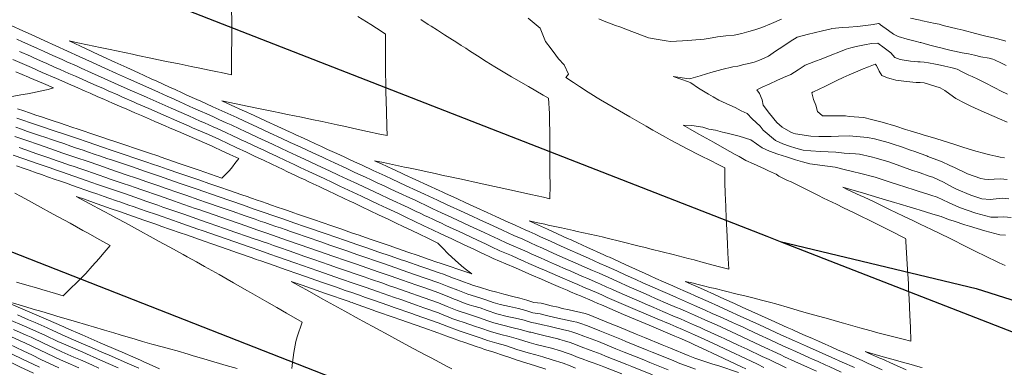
# Model space of a CAD drawing. Header units: inches. Extents: x 11351264 to 11356330, y 6702313 to 6706468.
# Tile 147 of 160: x 11354518 to 11355045, y 6705993 to 6706179. Entities that reach past the tile are written whole.
import ezdxf

# ---------------------------------------------------------------- set-up
doc = ezdxf.new("R2010")
doc.units = ezdxf.units.IN
doc.header["$MEASUREMENT"] = 0
doc.layers.add('Shumate_Contours_clip1', color=7, linetype='Continuous', lineweight=0)
doc.layers.add('Shumate_Streets_clip1', color=7, linetype='Continuous')

msp = doc.modelspace()

# ---------------------------------------------------------------- linework, layer by layer
at = {"layer": 'Shumate_Contours_clip1'}
for points, elevation in [([(11354631.55, 6706186.88), (11354631.57, 6706175.53), (11354631.57, 6706165.92), (11354631.55, 6706162.92), (11354631.5, 6706155.55), (11354631.39, 6706149.42), (11354625.99, 6706150.53), (11354623.96, 6706150.95), (11354619.53, 6706151.87), (11354614.58, 6706152.89), (11354609.92, 6706153.85), (11354603.51, 6706155.18), (11354596.74, 6706156.58), (11354592.44, 6706157.47), (11354588.36, 6706158.32), (11354581.37, 6706159.77), (11354578.56, 6706160.36), (11354575.15, 6706161.07), (11354569.89, 6706162.17), (11354566.54, 6706162.87), (11354561.22, 6706163.99), (11354554.36, 6706165.42), (11354549.26, 6706166.5), (11354544.53, 6706167.49), (11354550.63, 6706164.67), (11354556.42, 6706161.98), (11354557.39, 6706161.55), (11354562.85, 6706159.03), (11354569.11, 6706156.14), (11354575.38, 6706153.26), (11354577.42, 6706152.34), (11354581.66, 6706150.38), (11354584.7, 6706149.02), (11354588.53, 6706147.26), (11354591.47, 6706145.93), (11354594.9, 6706144.35), (11354598.24, 6706142.84), (11354601.27, 6706141.45), (11354605.01, 6706139.75), (11354607.64, 6706138.55), (11354612.82, 6706136.25), (11354614.98, 6706135.26), (11354621.44, 6706132.32), (11354627.89, 6706129.38), (11354634.35, 6706126.44), (11354638.35, 6706124.57), (11354645.09, 6706121.47), (11354649.15, 6706119.6), (11354651.83, 6706118.37), (11354657.97, 6706115.53), (11354662.93, 6706113.22), (11354668.17, 6706110.77), (11354675.08, 6706107.57), (11354680.13, 6706105.24), (11354681.99, 6706104.37), (11354686.6, 6706102.24), (11354692.76, 6706099.37), (11354696.77, 6706097.52), (11354699.52, 6706096.24), (11354703.11, 6706094.58), (11354706.29, 6706093.1), (11354709.45, 6706091.64), (11354711.88, 6706090.5), (11354713.9, 6706089.56), (11354716.45, 6706088.37), (11354719.11, 6706087.13), (11354723.07, 6706085.28), (11354725.32, 6706084.24), (11354729.7, 6706082.19), (11354731.53, 6706081.34), (11354735.93, 6706079.28), (11354739.3, 6706077.69), (11354743.81, 6706075.57), (11354747.5, 6706073.84), (11354749.36, 6706072.99), (11354758.81, 6706068.62), (11354766.73, 6706064.97), (11354769.79, 6706063.56), (11354774.39, 6706061.41), (11354778.86, 6706059.31), (11354782.58, 6706057.7), (11354786.02, 6706056.2), (11354789.64, 6706054.59), (11354792.29, 6706053.39), (11354794.3, 6706052.5), (11354796.87, 6706051.36), (11354799.22, 6706050.31), (11354799.81, 6706050.05), (11354800.42, 6706049.79), (11354801.04, 6706049.52), (11354804.35, 6706048.06), (11354806.45, 6706047.14), (11354809.53, 6706045.78), (11354811.86, 6706044.76), (11354814.7, 6706043.51), (11354817.28, 6706042.38), (11354819.87, 6706041.24), (11354820.76, 6706040.85), (11354821.66, 6706040.46), (11354824.2, 6706039.38), (11354827.65, 6706037.92), (11354828.56, 6706037.53), (11354832.41, 6706035.79), (11354835.03, 6706034.59), (11354837.66, 6706033.41), (11354847.23, 6706029.29), (11354849.21, 6706028.43), (11354852.79, 6706026.87), (11354857.41, 6706024.89), (11354862.35, 6706022.76), (11354868.93, 6706019.91), (11354871.37, 6706018.86), (11354874.42, 6706017.54), (11354879.27, 6706015.43), (11354882.35, 6706014.04), (11354884.86, 6706012.92), (11354887.73, 6706011.64), (11354890.38, 6706010.43), (11354893.09, 6706009.2), (11354895.53, 6706008.09), (11354902.57, 6706004.75), (11354907.36, 6706002.5), (11354915.49, 6705998.65), (11354919.2, 6705996.92), (11354928.4, 6705992.57)], 1392), ([(11354699.14, 6706180.61), (11354706.03, 6706176.23), (11354712.12, 6706172.36), (11354713.94, 6706171.2), (11354713.81, 6706161.34), (11354713.84, 6706157.7), (11354713.9, 6706150.92), (11354714.03, 6706144.13), (11354714.1, 6706140.58), (11354714.4, 6706129.69), (11354714.65, 6706121.68), (11354714.83, 6706116.82), (11354711.98, 6706117.44), (11354710.94, 6706117.67), (11354704.21, 6706119.12), (11354698.56, 6706120.34), (11354696.14, 6706120.87), (11354691.63, 6706121.83), (11354688.07, 6706122.6), (11354680.01, 6706124.33), (11354674.48, 6706125.48), (11354668.85, 6706126.65), (11354661.43, 6706128.19), (11354657.3, 6706129.04), (11354654.01, 6706129.72), (11354645.95, 6706131.38), (11354636.44, 6706133.34), (11354630.59, 6706134.56), (11354626.28, 6706135.46), (11354631.35, 6706133.14), (11354637.48, 6706130.33), (11354637.98, 6706130.1), (11354643.61, 6706127.53), (11354649.94, 6706124.63), (11354656.26, 6706121.73), (11354658.19, 6706120.84), (11354662.58, 6706118.83), (11354664.17, 6706118.09), (11354665.85, 6706117.3), (11354669.94, 6706115.43), (11354672.75, 6706114.13), (11354676.42, 6706112.45), (11354679.65, 6706110.95), (11354682.89, 6706109.46), (11354686.55, 6706107.77), (11354689.37, 6706106.48), (11354692.1, 6706105.21), (11354694.6, 6706104.06), (11354698.87, 6706102.09), (11354700.95, 6706101.13), (11354707.31, 6706098.2), (11354713.66, 6706095.26), (11354717.37, 6706093.54), (11354724.65, 6706090.17), (11354730.87, 6706087.28), (11354734.74, 6706085.48), (11354737.1, 6706084.39), (11354741.72, 6706082.23), (11354746.58, 6706079.96), (11354756.04, 6706075.62), (11354757.88, 6706074.77), (11354766.28, 6706070.92), (11354769.18, 6706069.58), (11354776.52, 6706066.22), (11354782.57, 6706063.4), (11354787.33, 6706061.32), (11354791.5, 6706059.43), (11354794.55, 6706058.06), (11354797.92, 6706056.54), (11354803.64, 6706053.98), (11354808.88, 6706051.66), (11354814.12, 6706049.34), (11354820.29, 6706046.6), (11354824.7, 6706044.64), (11354828.15, 6706043.17), (11354830.29, 6706042.25), (11354833.02, 6706041.01), (11354835.75, 6706039.75), (11354839.58, 6706038.01), (11354842.75, 6706036.6), (11354845.5, 6706035.38), (11354851.84, 6706032.6), (11354855.4, 6706031.05), (11354858.44, 6706029.72), (11354865.02, 6706026.86), (11354869.58, 6706024.91), (11354871.58, 6706024.04), (11354874.43, 6706022.82), (11354879.28, 6706020.7), (11354884.87, 6706018.19), (11354890.95, 6706015.46), (11354896.31, 6706013.02), (11354901.7, 6706010.56), (11354914.54, 6706004.52), (11354925.45, 6705999.42), (11354927.45, 6705998.48), (11354933.01, 6705995.97), (11354939.7, 6705992.94), (11354944.5, 6705990.76)], 1390), ([(11354732.75, 6706178.99), (11354736.76, 6706176.37), (11354738.32, 6706175.38), (11354741.75, 6706173.2), (11354745.47, 6706170.83), (11354748.33, 6706169.01), (11354752.06, 6706166.64), (11354754.43, 6706165.13), (11354756.85, 6706163.56), (11354758.85, 6706162.26), (11354763.12, 6706159.52), (11354767.8, 6706156.56), (11354772.33, 6706153.73), (11354781.36, 6706148.37), (11354790.39, 6706143.05), (11354798.26, 6706138.49), (11354801.04, 6706136.87), (11354801.58, 6706128.66), (11354801.68, 6706123.2), (11354801.76, 6706120.11), (11354801.82, 6706114.67), (11354801.87, 6706109.76), (11354801.88, 6706103.65), (11354801.92, 6706096.38), (11354801.93, 6706090.47), (11354801.91, 6706083.02), (11354798.41, 6706083.81), (11354791.67, 6706085.32), (11354789.36, 6706085.82), (11354778.79, 6706088.14), (11354768.05, 6706090.5), (11354760.85, 6706092.07), (11354757.79, 6706092.74), (11354753.74, 6706093.63), (11354747.53, 6706094.98), (11354744.83, 6706095.56), (11354740.42, 6706096.51), (11354734.5, 6706097.78), (11354730.64, 6706098.61), (11354726.18, 6706099.56), (11354724.14, 6706100), (11354717.68, 6706101.38), (11354712.78, 6706102.42), (11354708.03, 6706103.42), (11354711.73, 6706101.72), (11354717.87, 6706098.89), (11354718.29, 6706098.7), (11354723.95, 6706096.09), (11354730.2, 6706093.21), (11354736.45, 6706090.33), (11354742.69, 6706087.45), (11354744.13, 6706086.77), (11354745.65, 6706086.06), (11354752.47, 6706082.96), (11354756.95, 6706080.9), (11354762.74, 6706078.26), (11354768.25, 6706075.74), (11354773, 6706073.57), (11354779.55, 6706070.57), (11354783.26, 6706068.88), (11354786.27, 6706067.48), (11354788.63, 6706066.44), (11354790.74, 6706065.48), (11354793.92, 6706064.04), (11354796.78, 6706062.74), (11354799.76, 6706061.39), (11354802.12, 6706060.32), (11354805.59, 6706058.77), (11354807.48, 6706057.91), (11354812.7, 6706055.58), (11354816.76, 6706053.77), (11354822.57, 6706051.15), (11354828.64, 6706048.43), (11354832.01, 6706046.97), (11354834.76, 6706045.7), (11354837.63, 6706044.37), (11354842.57, 6706042.15), (11354847.85, 6706039.79), (11354851.65, 6706038.05), (11354856.53, 6706035.86), (11354861.09, 6706033.87), (11354864.74, 6706032.29), (11354867.66, 6706031.03), (11354869.59, 6706030.19), (11354874.45, 6706028.1), (11354879.3, 6706025.97), (11354884.89, 6706023.46), (11354888.8, 6706021.7), (11354894.18, 6706019.28), (11354897.6, 6706017.73), (11354899.54, 6706016.85), (11354902.74, 6706015.39), (11354904.89, 6706014.41), (11354907.88, 6706013.04), (11354913.59, 6706010.36), (11354919.79, 6706007.49), (11354926.49, 6706004.36), (11354929.43, 6706003.05), (11354933.48, 6706001.22), (11354936.13, 6706000.04), (11354940.48, 6705998.08), (11354942.84, 6705997.03), (11354945.01, 6705996.06), (11354949.53, 6705994), (11354951.42, 6705993.16), (11354957.83, 6705990.25)], 1388), ([(11354790.29, 6706179.69), (11354796.58, 6706174.36), (11354799.45, 6706167.17), (11354802.61, 6706163.24), (11354805.11, 6706159.94), (11354806.41, 6706157.94), (11354809.56, 6706154.68), (11354811.79, 6706149.64), (11354810.45, 6706147.96), (11354814.52, 6706145.26), (11354817.79, 6706143.09), (11354822.43, 6706140.08), (11354825.29, 6706138.24), (11354827.1, 6706137.07), (11354828.94, 6706136.01), (11354835.82, 6706131.98), (11354844.61, 6706126.97), (11354850.81, 6706123.34), (11354853.41, 6706121.86), (11354856.96, 6706119.8), (11354858.88, 6706118.68), (11354863.71, 6706115.95), (11354866.26, 6706114.61), (11354872.61, 6706111.26), (11354875.75, 6706109.65), (11354881.65, 6706106.58), (11354888.9, 6706102.89), (11354890.8, 6706101.91), (11354895.42, 6706099.58), (11354895.58, 6706091.56), (11354895.76, 6706086.09), (11354895.99, 6706078.91), (11354896.25, 6706072.54), (11354896.5, 6706066.35), (11354896.86, 6706058.94), (11354897.1, 6706053.9), (11354897.6, 6706045.29), (11354891.97, 6706046.82), (11354890.01, 6706047.34), (11354883.92, 6706048.99), (11354879.09, 6706050.27), (11354875.9, 6706051.12), (11354867.9, 6706053.22), (11354862.04, 6706054.66), (11354856.06, 6706056.13), (11354852.92, 6706056.88), (11354848.86, 6706057.91), (11354840.55, 6706059.97), (11354831.82, 6706062.13), (11354829.83, 6706062.58), (11354826.58, 6706063.32), (11354823.2, 6706064.07), (11354816.54, 6706065.56), (11354814.57, 6706065.99), (11354808.07, 6706067.43), (11354803.57, 6706068.41), (11354801.03, 6706068.96), (11354799.08, 6706069.39), (11354794.58, 6706070.36), (11354790.77, 6706071.19), (11354795.75, 6706068.92), (11354800.63, 6706066.69), (11354805.96, 6706064.26), (11354811.3, 6706061.84), (11354813.2, 6706060.98), (11354816.58, 6706059.44), (11354819.02, 6706058.34), (11354821.91, 6706057.03), (11354824.84, 6706055.7), (11354827.24, 6706054.61), (11354830.66, 6706053.07), (11354832.57, 6706052.2), (11354833.73, 6706051.7), (11354835.66, 6706050.81), (11354842.43, 6706047.73), (11354847.68, 6706045.36), (11354852.94, 6706042.98), (11354855.55, 6706041.79), (11354858.55, 6706040.4), (11354862.68, 6706038.53), (11354867.65, 6706036.34), (11354870.3, 6706035.19), (11354874.46, 6706033.39), (11354876.9, 6706032.32), (11354879.31, 6706031.25), (11354881.28, 6706030.37), (11354886.65, 6706027.95), (11354892.03, 6706025.53), (11354897.4, 6706023.11), (11354903.79, 6706020.22), (11354908.94, 6706017.87), (11354914.08, 6706015.53), (11354925.54, 6706010.22), (11354932.78, 6706007), (11354939.26, 6706004.12), (11354945.97, 6706001.12), (11354952.68, 6705998.12), (11354958.37, 6705995.57), (11354964.81, 6705992.68)], 1386), ([(11354828.04, 6706179.33), (11354829.95, 6706178.48), (11354836.91, 6706175.84), (11354839.22, 6706175), (11354845.79, 6706172.51), (11354848.49, 6706171.52), (11354854.67, 6706169.19), (11354857.62, 6706168.68), (11354864.15, 6706167.53), (11354866.44, 6706167.18), (11354872.82, 6706167.62), (11354877.9, 6706167.96), (11354884.39, 6706168.4), (11354888.68, 6706169.26), (11354891.55, 6706169.79), (11354896.09, 6706170.27), (11354900.48, 6706170.65), (11354904.58, 6706171.57), (11354908.39, 6706172.65), (11354911.63, 6706173.54), (11354915.28, 6706174.66), (11354920.4, 6706176.91), (11354925.91, 6706179.21)], 1384), ([(11354994.89, 6706179.73), (11354999.11, 6706178.8), (11355000, 6706178.61), (11355001.37, 6706178.31), (11355008.03, 6706176.91), (11355010.13, 6706176.4), (11355012.36, 6706175.85), (11355016.1, 6706174.9), (11355019.8, 6706174.03), (11355023.02, 6706173.23), (11355029.69, 6706171.54), (11355034.53, 6706170.29), (11355039.94, 6706168.91), (11355044.73, 6706167.73), (11355045.94, 6706167.46)], 1384), ([(11354513.61, 6706175.83), (11354519.78, 6706173), (11354524.28, 6706170.9), (11354529.28, 6706168.65), (11354531.29, 6706167.71), (11354537.49, 6706164.86), (11354543.69, 6706162.02), (11354549.9, 6706159.18), (11354557, 6706155.99), (11354563.68, 6706152.95), (11354569.97, 6706150.09), (11354576.27, 6706147.22), (11354585.55, 6706143.09), (11354592.32, 6706140.03), (11354596.99, 6706137.91), (11354599.09, 6706136.97), (11354603.38, 6706135.03), (11354606.47, 6706133.67), (11354611.18, 6706131.58), (11354614.92, 6706129.95), (11354618.3, 6706128.41), (11354621.78, 6706126.84), (11354624.76, 6706125.48), (11354628.65, 6706123.72), (11354631.22, 6706122.55), (11354635.7, 6706120.45), (11354638.73, 6706119.03), (11354640.77, 6706118.09), (11354645.47, 6706115.91), (11354653.37, 6706112.25), (11354657.8, 6706110.18), (11354661.69, 6706108.35), (11354666.24, 6706106.22), (11354670.51, 6706104.21), (11354677.37, 6706101.02), (11354683.83, 6706098.01), (11354688.79, 6706095.69), (11354693.42, 6706093.53), (11354698.92, 6706090.97), (11354705.25, 6706088.02), (11354710.96, 6706085.33), (11354715.53, 6706083.19), (11354719.78, 6706081.2), (11354722.15, 6706080.09), (11354725.98, 6706078.3), (11354727.88, 6706077.4), (11354730.36, 6706076.23), (11354732.38, 6706075.27), (11354734.74, 6706074.16), (11354736.89, 6706073.15), (11354739.16, 6706072.07), (11354741.39, 6706071.02), (11354743.8, 6706069.88), (11354745.9, 6706068.89), (11354748.43, 6706067.69), (11354752.89, 6706065.63), (11354759.75, 6706062.45), (11354763.08, 6706060.91), (11354767.43, 6706058.86), (11354770.68, 6706057.32), (11354775.14, 6706055.22), (11354778.57, 6706053.74), (11354781.27, 6706052.58), (11354784.72, 6706051.09), (11354788.33, 6706049.49), (11354790.68, 6706048.46), (11354793.12, 6706047.38), (11354795.99, 6706046.12), (11354798.9, 6706044.87), (11354801.83, 6706043.6), (11354807.24, 6706041.24), (11354813.75, 6706038.4), (11354816.82, 6706037.07), (11354819.94, 6706035.73), (11354823.72, 6706034.15), (11354826.84, 6706032.79), (11354829.58, 6706031.57), (11354832.58, 6706030.22), (11354846.27, 6706024.33), (11354859.34, 6706018.79), (11354866.24, 6706015.82), (11354869.5, 6706014.41), (11354872.82, 6706012.97), (11354879.25, 6706010.16), (11354884.51, 6706007.81), (11354889.37, 6706005.62), (11354901.16, 6706000.01), (11354903.52, 6705998.89), (11354912.97, 6705994.42), (11354916.45, 6705992.76)], 1394), ([(11355047.58, 6706083), (11355043.88, 6706083.34), (11355040.67, 6706083.06), (11355037.52, 6706082.61), (11355033.11, 6706083.08), (11355027.1, 6706084.88), (11355019.56, 6706088.13), (11355017.4, 6706089.26), (11355012.47, 6706091.86), (11355006.77, 6706094.57), (11355004.8, 6706095.2), (11355000, 6706096.83), (11354998.35, 6706097.38), (11354996.01, 6706098.15), (11354989.64, 6706100.46), (11354983.23, 6706102.74), (11354976.51, 6706104.73), (11354973.86, 6706105.4), (11354967.5, 6706106.82), (11354965.34, 6706107.07), (11354959.38, 6706107.52), (11354954.86, 6706107.95), (11354946.76, 6706108.34), (11354941.58, 6706108.75), (11354937.41, 6706109.13), (11354933.45, 6706110.13), (11354930.15, 6706111.2), (11354926.55, 6706112.38), (11354922.58, 6706114.14), (11354916.09, 6706119.8), (11354914.34, 6706121.9), (11354910.2, 6706125.79), (11354907.49, 6706128.71), (11354904.19, 6706130.1), (11354901.02, 6706131.84), (11354898.1, 6706133.06), (11354892.37, 6706135.89), (11354889.34, 6706137.56), (11354886.84, 6706138.94), (11354881.47, 6706142.17), (11354877.27, 6706145.14), (11354876.12, 6706145.54), (11354867.84, 6706148.42), (11354876.49, 6706147.26), (11354877.27, 6706147.33), (11354882.27, 6706148.92), (11354885.72, 6706149.88), (11354888.04, 6706150.59), (11354893.87, 6706152.14), (11354899.74, 6706153.61), (11354902.46, 6706154.07), (11354905.63, 6706154.84), (11354908.41, 6706155.4), (11354911.24, 6706156.11), (11354913.17, 6706156.89), (11354915.21, 6706157.73), (11354918.84, 6706159.32), (11354922.68, 6706161.96), (11354926.54, 6706164.58), (11354930.48, 6706167.15), (11354934.28, 6706169.59), (11354940.26, 6706171.16), (11354943.34, 6706171.91), (11354947.8, 6706172.99), (11354952.33, 6706174.08), (11354952.78, 6706174.13), (11354958.52, 6706174.62), (11354961.86, 6706174.91), (11354966.35, 6706175.29), (11354971.03, 6706175.72), (11354974.81, 6706176.32), (11354977.76, 6706176.87), (11354977.96, 6706176.88), (11354978.24, 6706176.69), (11354978.85, 6706176.22), (11354983.04, 6706173.06), (11354985.74, 6706171.22), (11354988.19, 6706169.85), (11354993.03, 6706168.43), (11354997.38, 6706167.37), (11355000, 6706166.73), (11355000.35, 6706166.64), (11355003.98, 6706165.66), (11355005.96, 6706165.13), (11355008.07, 6706164.59), (11355011.86, 6706163.59), (11355013.83, 6706163.07), (11355016.67, 6706162.34), (11355019.23, 6706161.81), (11355019.97, 6706161.67), (11355022.54, 6706161.14), (11355025.88, 6706160.52), (11355029.18, 6706159.84), (11355032.42, 6706159.08), (11355036.88, 6706158.26), (11355038.98, 6706157.69), (11355039.89, 6706157.37), (11355043.58, 6706155.58), (11355046.14, 6706154.34)], 1386), ([(11354516.61, 6706168.44), (11354519.58, 6706167.12), (11354524.05, 6706165.1), (11354527.65, 6706163.49), (11354530.87, 6706162.02), (11354534.24, 6706160.5), (11354537.11, 6706159.19), (11354540.83, 6706157.51), (11354543.35, 6706156.36), (11354548.42, 6706154.11), (11354550.92, 6706152.99), (11354556.61, 6706150.46), (11354563.29, 6706147.45), (11354570.85, 6706144.05), (11354578.55, 6706140.64), (11354584.35, 6706138.08), (11354586.4, 6706137.17), (11354592.69, 6706134.36), (11354599.11, 6706131.5), (11354608.57, 6706127.35), (11354614.76, 6706124.64), (11354617, 6706123.68), (11354621.63, 6706121.59), (11354623.86, 6706120.58), (11354628.1, 6706118.66), (11354632.57, 6706116.56), (11354634.48, 6706115.65), (11354637.04, 6706114.45), (11354639.1, 6706113.48), (11354642.5, 6706111.9), (11354645.84, 6706110.34), (11354648.79, 6706108.98), (11354651.35, 6706107.77), (11354653.2, 6706106.9), (11354655.9, 6706105.62), (11354660.45, 6706103.48), (11354665, 6706101.34), (11354668.15, 6706099.85), (11354672.85, 6706097.64), (11354681.07, 6706093.79), (11354685.56, 6706091.68), (11354689.45, 6706089.85), (11354694.08, 6706087.67), (11354701.06, 6706084.4), (11354705.85, 6706082.14), (11354710.04, 6706080.16), (11354714.6, 6706078), (11354720.44, 6706075.26), (11354724.81, 6706073.19), (11354729.18, 6706071.11), (11354734.47, 6706068.6), (11354738.97, 6706066.47), (11354743.47, 6706064.33), (11354749.37, 6706061.53), (11354756.39, 6706058.27), (11354760.72, 6706056.22), (11354762.52, 6706055.35), (11354765.04, 6706054.16), (11354766.97, 6706053.24), (11354769.36, 6706052.1), (11354771.42, 6706051.12), (11354774.86, 6706049.65), (11354778.3, 6706048.18), (11354783.41, 6706045.99), (11354786.99, 6706044.42), (11354792.16, 6706042.2), (11354797.38, 6706039.97), (11354802.63, 6706037.72), (11354807.6, 6706035.56), (11354811.03, 6706034.09), (11354812.89, 6706033.29), (11354816.33, 6706031.82), (11354818.22, 6706031.02), (11354819.78, 6706030.36), (11354823.21, 6706028.89), (11354825.12, 6706028.07), (11354827.49, 6706027.03), (11354829.43, 6706026.2), (11354841.22, 6706021.16), (11354843.47, 6706020.2), (11354854.97, 6706015.3), (11354857.47, 6706014.24), (11354868.76, 6706009.46), (11354871.39, 6706008.34), (11354876.73, 6706006.01), (11354879.24, 6706004.91), (11354881.29, 6706003.99), (11354883.19, 6706003.14), (11354891.55, 6705999.15), (11354894.96, 6705997.53), (11354904.48, 6705992.99), (11354906.74, 6705991.92)], 1396), ([(11355046.55, 6706093.32), (11355042.96, 6706093.66), (11355039.72, 6706093.56), (11355036.59, 6706093.27), (11355034.48, 6706093.47), (11355032.51, 6706093.9), (11355025.3, 6706096.46), (11355018.36, 6706099.74), (11355015.92, 6706100.9), (11355011.38, 6706102.92), (11355005.06, 6706105.37), (11355004.36, 6706105.68), (11355004.18, 6706105.74), (11355003.57, 6706105.96), (11355000, 6706107.23), (11354997.16, 6706108.25), (11354994.95, 6706109.02), (11354990.06, 6706110.76), (11354985.5, 6706112.28), (11354982.89, 6706113.12), (11354975.54, 6706115.1), (11354971.88, 6706115.88), (11354962.04, 6706116.68), (11354956.35, 6706116.51), (11354952.41, 6706116.41), (11354945.82, 6706116.31), (11354941.53, 6706116.53), (11354933.27, 6706117.82), (11354932.06, 6706118.14), (11354930.77, 6706118.62), (11354926.26, 6706121.44), (11354923.38, 6706123.79), (11354919.36, 6706128.68), (11354916.03, 6706133.21), (11354915.46, 6706136.05), (11354914.04, 6706139.4), (11354912.64, 6706141.4), (11354915.56, 6706142.77), (11354919.52, 6706144.63), (11354923.35, 6706146.31), (11354926.96, 6706147.86), (11354930.78, 6706149.55), (11354934.73, 6706152.11), (11354938.54, 6706154.57), (11354943.16, 6706156.27), (11354947.94, 6706158.06), (11354953.58, 6706160.46), (11354955.7, 6706161.2), (11354960.41, 6706163.11), (11354962.86, 6706163.8), (11354965.74, 6706164.61), (11354970.19, 6706165.41), (11354974.08, 6706166.06), (11354977.43, 6706166.32), (11354980.77, 6706163.78), (11354984.37, 6706161.13), (11354986.48, 6706158.6), (11354989.39, 6706157.57), (11354994.78, 6706156.7), (11354998.87, 6706156.35), (11355000, 6706156.26), (11355002.14, 6706156.08), (11355004.53, 6706155.72), (11355008.2, 6706155.07), (11355010.86, 6706154.53), (11355013.23, 6706154.05), (11355016.48, 6706153.31), (11355019.9, 6706152.39), (11355022.82, 6706150.86), (11355026, 6706149.21), (11355027.93, 6706148.39), (11355030.97, 6706146.97), (11355034.52, 6706145.19), (11355039.98, 6706142.32), (11355043.39, 6706140.58), (11355046.82, 6706138.93)], 1388), ([(11354514.52, 6706157.58), (11354524.41, 6706153.23), (11354530.15, 6706150.68), (11354537.79, 6706147.34), (11354545.44, 6706144), (11354547.64, 6706143.04), (11354553.09, 6706140.66), (11354555.84, 6706139.47), (11354559.93, 6706137.65), (11354563.15, 6706136.26), (11354567.69, 6706134.28), (11354571.47, 6706132.65), (11354575.45, 6706130.91), (11354579.78, 6706129.05), (11354583.21, 6706127.55), (11354588.09, 6706125.45), (11354590.49, 6706124.39), (11354595.91, 6706122.05), (11354598.36, 6706120.99), (11354604.33, 6706118.42), (11354606.23, 6706117.6), (11354614.11, 6706114.21), (11354621.16, 6706111.18), (11354621.84, 6706110.88), (11354626.3, 6706108.76), (11354630.61, 6706106.72), (11354635.3, 6706104.5), (11354633.33, 6706101.88), (11354632.06, 6706100.18), (11354630.4, 6706098.11), (11354628.93, 6706096.69), (11354626.21, 6706094.13), (11354614.23, 6706098.26), (11354604.05, 6706101.77), (11354593.37, 6706105.45), (11354592.5, 6706105.75), (11354586.99, 6706107.59), (11354580.64, 6706109.73), (11354574.29, 6706111.86), (11354567.94, 6706113.99), (11354566.24, 6706114.57), (11354561.55, 6706116.15), (11354555.19, 6706118.29), (11354553.13, 6706118.98), (11354548.84, 6706120.43), (11354546.58, 6706121.19), (11354542.48, 6706122.57), (11354539.95, 6706123.43), (11354536.07, 6706124.74), (11354533.39, 6706125.64), (11354529.71, 6706126.88), (11354526.83, 6706127.86), (11354523.35, 6706129.03), (11354520.28, 6706130.07), (11354516.99, 6706131.18)], 1400), ([(11354517.95, 6706161.94), (11354523.86, 6706159.3), (11354526.03, 6706158.35), (11354530.49, 6706156.34), (11354532.63, 6706155.39), (11354536.76, 6706153.53), (11354539.82, 6706152.19), (11354544.37, 6706150.17), (11354548.02, 6706148.57), (11354551.98, 6706146.81), (11354556.23, 6706144.95), (11354559.04, 6706143.69), (11354562.91, 6706141.98), (11354565.4, 6706140.86), (11354570.61, 6706138.58), (11354573.13, 6706137.47), (11354578.93, 6706134.94), (11354580.86, 6706134.08), (11354587.25, 6706131.3), (11354594.81, 6706127.95), (11354602.23, 6706124.72), (11354608.46, 6706122.02), (11354610.66, 6706121.07), (11354619.08, 6706117.42), (11354624.97, 6706114.78), (11354629.44, 6706112.66), (11354633.91, 6706110.55), (11354639.47, 6706107.92), (11354644.21, 6706105.71), (11354648.62, 6706103.62), (11354653.02, 6706101.54), (11354659.2, 6706098.61), (11354661.1, 6706097.71), (11354663.75, 6706096.46), (11354665.79, 6706095.49), (11354668.3, 6706094.31), (11354670.49, 6706093.27), (11354672.85, 6706092.16), (11354675.19, 6706091.04), (11354678.32, 6706089.58), (11354680.86, 6706088.37), (11354682.8, 6706087.46), (11354687.29, 6706085.33), (11354691.77, 6706083.21), (11354694.74, 6706081.79), (11354696.87, 6706080.8), (11354701.29, 6706078.7), (11354705.72, 6706076.6), (11354710.14, 6706074.5), (11354713.68, 6706072.81), (11354714.91, 6706072.23), (11354719.27, 6706070.15), (11354723.64, 6706068.08), (11354728, 6706066), (11354732.06, 6706064.06), (11354736.56, 6706061.92), (11354741.96, 6706059.34), (11354744.38, 6706056.72), (11354747.51, 6706053.51), (11354751.23, 6706050.09), (11354754.57, 6706047.18), (11354756.48, 6706045.61), (11354760.02, 6706042.76), (11354753.22, 6706045.09), (11354748.03, 6706046.87), (11354742.69, 6706048.72), (11354741.87, 6706049), (11354736.78, 6706050.75), (11354731.31, 6706052.63), (11354725.84, 6706054.52), (11354720.37, 6706056.4), (11354715.83, 6706057.96), (11354710.48, 6706059.8), (11354705.12, 6706061.65), (11354699.76, 6706063.49), (11354695.73, 6706064.88), (11354690.48, 6706066.69), (11354685.23, 6706068.49), (11354679.98, 6706070.3), (11354675.82, 6706071.74), (11354672.19, 6706072.99), (11354666.78, 6706074.86), (11354664.78, 6706075.55), (11354661.38, 6706076.72), (11354659.26, 6706077.45), (11354655.97, 6706078.58), (11354652.82, 6706079.67), (11354650.57, 6706080.44), (11354647.52, 6706081.49), (11354645.16, 6706082.31), (11354642.23, 6706083.32), (11354639.76, 6706084.17), (11354636.93, 6706085.14), (11354630.4, 6706087.41), (11354625.15, 6706089.22), (11354619.26, 6706091.25), (11354614.47, 6706092.9), (11354608.12, 6706095.1), (11354603.78, 6706096.59), (11354596.98, 6706098.94), (11354593.1, 6706100.28), (11354588.72, 6706101.79), (11354586.65, 6706102.48), (11354580.3, 6706104.62), (11354573.95, 6706106.76), (11354567.6, 6706108.9), (11354562.38, 6706110.68), (11354554.78, 6706113.25), (11354548.42, 6706115.4), (11354542.07, 6706117.55), (11354536.02, 6706119.62), (11354529.22, 6706121.92), (11354522.86, 6706124.08), (11354520.79, 6706124.78), (11354516.5, 6706126.23)], 1398), ([(11355045.22, 6706104.86), (11355042.91, 6706105.29), (11355040.55, 6706105.83), (11355037.31, 6706106.49), (11355035.15, 6706107.07), (11355028.57, 6706108.92), (11355022.91, 6706110.7), (11355018.55, 6706112.05), (11355015.68, 6706113.02), (11355008.44, 6706115.32), (11355001.59, 6706117.31), (11355000, 6706117.78), (11354994.75, 6706119.32), (11354992.14, 6706120.19), (11354986.98, 6706121.89), (11354979.71, 6706124.04), (11354974.03, 6706125.48), (11354969.88, 6706126.47), (11354962.03, 6706127.13), (11354960.02, 6706127.39), (11354955.34, 6706127.39), (11354950.33, 6706127.4), (11354947.72, 6706127.43), (11354945.08, 6706129.79), (11354944.22, 6706133.08), (11354943.02, 6706136.18), (11354942.32, 6706138.93), (11354942.01, 6706139.81), (11354942.45, 6706140.01), (11354942.64, 6706140.12), (11354942.87, 6706140.22), (11354948.98, 6706143.21), (11354950.82, 6706144.08), (11354955.44, 6706146.34), (11354958.77, 6706147.91), (11354961.96, 6706149.41), (11354966.63, 6706151.41), (11354968.64, 6706152.26), (11354972.42, 6706153.7), (11354975.99, 6706155.01), (11354976.73, 6706154.28), (11354978.1, 6706151.41), (11354979.53, 6706148.97), (11354982.59, 6706147.79), (11354984.55, 6706147.25), (11354987.04, 6706146.6), (11354992.7, 6706145.84), (11354997.92, 6706145.35), (11355000, 6706145.18), (11355002.1, 6706145), (11355010.79, 6706142.46), (11355013.28, 6706140.95), (11355015.98, 6706139), (11355019.11, 6706136.67), (11355024, 6706134.29), (11355026.87, 6706132.84), (11355029.5, 6706131.49), (11355035.61, 6706128.81), (11355042.44, 6706125.85), (11355046.68, 6706124.02)], 1390), ([(11354516.05, 6706151.06), (11354522.8, 6706148.13), (11354523.5, 6706147.82), (11354530.84, 6706144.64), (11354536.18, 6706142.33), (11354533.42, 6706141.6), (11354529.13, 6706140.54), (11354525, 6706139.75), (11354522.32, 6706139.25), (11354518.66, 6706138.61), (11354512.92, 6706137.65)], 1402), ([(11354902.86, 6705989.96), (11354892.2, 6705993.52), (11354889.09, 6705994.55), (11354879.49, 6705997.76), (11354875.83, 6705999.1), (11354866.34, 6706003.04), (11354861.91, 6706004.84), (11354852.54, 6706008.72), (11354847.98, 6706010.58), (11354838.74, 6706014.4), (11354834.05, 6706016.31), (11354824.95, 6706020.08), (11354822.91, 6706020.85), (11354820.83, 6706021.63), (11354818.36, 6706022.19), (11354814.5, 6706022.99), (11354812.19, 6706023.56), (11354808.42, 6706024.31), (11354806.23, 6706024.92), (11354802.53, 6706025.74), (11354799.29, 6706026.63), (11354797.15, 6706027.07), (11354793.34, 6706027.52), (11354789.49, 6706028.73), (11354785.7, 6706029.86), (11354782.02, 6706030.75), (11354777.21, 6706031.99), (11354773.45, 6706032.97), (11354769.7, 6706033.98), (11354764.2, 6706035.69), (11354761, 6706036.61), (11354758.59, 6706037.43), (11354755.63, 6706038.59), (11354753.26, 6706039.4), (11354750.28, 6706040.61), (11354747.92, 6706041.42), (11354744.89, 6706042.58), (11354742.59, 6706043.37), (11354735.41, 6706045.87), (11354733.29, 6706046.6), (11354729.83, 6706047.79), (11354727.82, 6706048.49), (11354724.25, 6706049.72), (11354722.35, 6706050.37), (11354716.89, 6706052.26), (11354709.82, 6706054.69), (11354704.47, 6706056.53), (11354699.11, 6706058.38), (11354692.55, 6706060.64), (11354687.29, 6706062.45), (11354682.04, 6706064.26), (11354671.04, 6706068.08), (11354664.91, 6706070.19), (11354659.51, 6706072.05), (11354654.1, 6706073.92), (11354648.44, 6706075.87), (11354643.14, 6706077.7), (11354637.85, 6706079.53), (11354624.27, 6706084.24), (11354613.14, 6706088.09), (11354603.52, 6706091.41), (11354592.84, 6706095.1), (11354584.94, 6706097.82), (11354578.4, 6706100.04), (11354573.61, 6706101.65), (11354567.26, 6706103.8), (11354565.26, 6706104.49), (11354560.77, 6706106.02), (11354558.53, 6706106.79), (11354554.36, 6706108.21), (11354551.99, 6706109.02), (11354548.01, 6706110.37), (11354545.45, 6706111.24), (11354541.65, 6706112.53), (11354538.83, 6706113.5), (11354535.15, 6706114.75), (11354532.1, 6706115.81), (11354528.73, 6706116.95), (11354525.56, 6706118.03), (11354522.37, 6706119.12), (11354519.01, 6706120.26), (11354516.01, 6706121.28)], 1396), ([(11355048.74, 6706072.95), (11355044.78, 6706073.37), (11355041.55, 6706073.23), (11355037.94, 6706073.18), (11355029.8, 6706075.37), (11355021.06, 6706078.32), (11355015.29, 6706081.04), (11355009.09, 6706083.84), (11355005.68, 6706084.91), (11355000.71, 6706086.53), (11355000, 6706086.75), (11354996.78, 6706087.75), (11354992.32, 6706089.21), (11354987.88, 6706090.59), (11354984.04, 6706091.94), (11354981.39, 6706092.79), (11354975.92, 6706094.51), (11354967.62, 6706096.66), (11354964.46, 6706097.51), (11354959.34, 6706098.74), (11354954.6, 6706100.01), (11354950.52, 6706100.46), (11354940.95, 6706101.69), (11354936.98, 6706102.71), (11354933.23, 6706103.9), (11354928.55, 6706105.39), (11354923.83, 6706106.96), (11354919.49, 6706108.52), (11354915.43, 6706110.23), (11354909.38, 6706114.62), (11354903.08, 6706116.49), (11354896.79, 6706118.22), (11354894.18, 6706118.7), (11354890.53, 6706119.77), (11354886.94, 6706120.33), (11354883.76, 6706121.42), (11354877.86, 6706122.16), (11354873.27, 6706122.48), (11354876.92, 6706120.29), (11354881.57, 6706117.54), (11354887.54, 6706114.31), (11354889.35, 6706113.28), (11354895.38, 6706109.91), (11354900.98, 6706106.8), (11354903.11, 6706105.65), (11354906.82, 6706103.6), (11354910.79, 6706101.69), (11354914.84, 6706099.86), (11354916.74, 6706099.01), (11354918.89, 6706098.03), (11354922.08, 6706096.55), (11354922.9, 6706096.17), (11354924.46, 6706095.18), (11354925.49, 6706094.55), (11354929.06, 6706092.88), (11354930.98, 6706092.01), (11354932.86, 6706091.13), (11354935.96, 6706089.61), (11354937.82, 6706088.68), (11354939.92, 6706087.6), (11354942.8, 6706086.14), (11354945.67, 6706084.7), (11354948.37, 6706083.4), (11354955.26, 6706080.07), (11354959.09, 6706078.2), (11354964.72, 6706075.44), (11354966.85, 6706074.39), (11354974.13, 6706070.81), (11354979.94, 6706067.93), (11354983.51, 6706066.17), (11354992.23, 6706061.83), (11354992.29, 6706061.15), (11354992.36, 6706060.14), (11354993.1, 6706048.02), (11354993.72, 6706037.45), (11354993.88, 6706034.23), (11354994.1, 6706029.59), (11354994.56, 6706020.49), (11354994.83, 6706014.21), (11354995.12, 6706006.8), (11354990.9, 6706007.88), (11354983.07, 6706009.89), (11354977.47, 6706011.35), (11354973.88, 6706012.28), (11354967.83, 6706013.95), (11354965.18, 6706014.69), (11354959.08, 6706016.41), (11354957.08, 6706016.97), (11354950.98, 6706018.69), (11354946.35, 6706020), (11354942.87, 6706020.97), (11354936.61, 6706022.77), (11354930.18, 6706024.63), (11354922.72, 6706026.72), (11354920.18, 6706027.42), (11354915.11, 6706028.81), (11354910.51, 6706029.95), (11354906.86, 6706030.85), (11354901.34, 6706032.22), (11354895.82, 6706033.58), (11354890.3, 6706034.93), (11354887.53, 6706035.6), (11354884.78, 6706036.27), (11354880.58, 6706037.29), (11354878.69, 6706037.77), (11354874.32, 6706038.79), (11354878.67, 6706036.82), (11354879.33, 6706036.53), (11354884.51, 6706034.2), (11354889.88, 6706031.78), (11354895.25, 6706029.35), (11354900.62, 6706026.93), (11354904.82, 6706025.04), (11354909.99, 6706022.7), (11354915.16, 6706020.37), (11354920.32, 6706018.03), (11354924.59, 6706016.05), (11354928.92, 6706014.14), (11354931.58, 6706012.96), (11354935.65, 6706011.17), (11354938.56, 6706009.87), (11354942.38, 6706008.19), (11354945.55, 6706006.78), (11354949.11, 6706005.21), (11354952.42, 6706003.75), (11354955.83, 6706002.23), (11354958.9, 6706000.87), (11354962.55, 6705999.24), (11354965.37, 6705997.99), (11354969.27, 6705996.25), (11354971.84, 6705995.11), (11354979.76, 6705991.44)], 1384), ([(11354879.88, 6705991.85), (11354870.53, 6705995.28), (11354867.76, 6705996.42), (11354856.56, 6706000.98), (11354853.98, 6706002.05), (11354842.58, 6706006.69), (11354840.19, 6706007.68), (11354828.6, 6706012.39), (11354826.41, 6706013.29), (11354821.45, 6706015.18), (11354818.5, 6706016.27), (11354816.32, 6706017.01), (11354814.32, 6706017.4), (11354811.93, 6706017.88), (11354807.76, 6706018.73), (11354803.75, 6706019.73), (11354800.04, 6706020.59), (11354796.7, 6706021.47), (11354792.69, 6706022.01), (11354788.97, 6706023.23), (11354785.07, 6706024.31), (11354780.29, 6706025.42), (11354775.26, 6706026.44), (11354771.56, 6706027.59), (11354768.13, 6706028.71), (11354764.38, 6706030.02), (11354757.92, 6706031.93), (11354752.62, 6706034.03), (11354747.82, 6706035.97), (11354742.49, 6706038.01), (11354728.95, 6706042.74), (11354723.38, 6706044.67), (11354718.86, 6706046.23), (11354713.4, 6706048.12), (11354707.93, 6706050), (11354703.81, 6706051.42), (11354698.46, 6706053.26), (11354693.1, 6706055.11), (11354689.36, 6706056.41), (11354684.11, 6706058.22), (11354679.77, 6706059.72), (11354671.4, 6706062.62), (11354666.25, 6706064.41), (11354663.04, 6706065.52), (11354660.74, 6706066.32), (11354657.63, 6706067.39), (11354655.22, 6706068.22), (11354652.23, 6706069.26), (11354649.36, 6706070.25), (11354646.83, 6706071.12), (11354644.06, 6706072.08), (11354641.43, 6706072.99), (11354638.77, 6706073.91), (11354631.82, 6706076.32), (11354625.93, 6706078.37), (11354618.15, 6706081.07), (11354613.94, 6706082.53), (11354607.02, 6706084.92), (11354603.25, 6706086.23), (11354595.9, 6706088.78), (11354592.57, 6706089.92), (11354586.08, 6706092.16), (11354581.16, 6706093.86), (11354574.62, 6706096.08), (11354566.92, 6706098.7), (11354560.43, 6706100.93), (11354554.68, 6706102.91), (11354548.15, 6706105.14), (11354541.24, 6706107.5), (11354534.74, 6706109.74), (11354528.17, 6706112), (11354521.88, 6706114.15), (11354515.52, 6706116.33)], 1394), ([(11354865.21, 6705991.44), (11354855.41, 6705995.43), (11354851.18, 6705997.11), (11354841.64, 6706000.99), (11354837.15, 6706002.77), (11354827.87, 6706006.54), (11354825.88, 6706007.28), (11354822.04, 6706008.74), (11354819.99, 6706009.5), (11354816.21, 6706010.89), (11354814.08, 6706011.65), (11354811.77, 6706012.37), (11354809.4, 6706012.86), (11354807.13, 6706013.36), (11354804.93, 6706013.92), (11354801.22, 6706014.77), (11354797.95, 6706015.5), (11354794.19, 6706016.49), (11354792.09, 6706016.85), (11354788.01, 6706018.08), (11354783.5, 6706019.19), (11354779.07, 6706020.05), (11354773.52, 6706021.49), (11354768.3, 6706023.25), (11354764.54, 6706024.6), (11354761.17, 6706025.62), (11354758.7, 6706026.34), (11354755.05, 6706027.56), (11354753.05, 6706028.35), (11354749.79, 6706029.71), (11354747.72, 6706030.55), (11354744.51, 6706031.85), (11354742.39, 6706032.66), (11354734.92, 6706035.27), (11354730.65, 6706036.76), (11354722.5, 6706039.61), (11354716.93, 6706041.54), (11354709.91, 6706043.97), (11354704.44, 6706045.86), (11354697.8, 6706048.15), (11354692.45, 6706050), (11354686.17, 6706052.17), (11354673.46, 6706056.58), (11354661.47, 6706060.75), (11354655.96, 6706062.66), (11354650.36, 6706064.59), (11354644.98, 6706066.45), (11354639.69, 6706068.29), (11354625.7, 6706073.15), (11354614, 6706077.22), (11354612.03, 6706077.9), (11354602.99, 6706081.04), (11354600.91, 6706081.76), (11354592.31, 6706084.74), (11354584.09, 6706087.59), (11354579.32, 6706089.23), (11354577.38, 6706089.91), (11354572.93, 6706091.42), (11354570.86, 6706092.14), (11354566.58, 6706093.59), (11354564.27, 6706094.4), (11354560.09, 6706095.83), (11354557.55, 6706096.72), (11354553.59, 6706098.08), (11354550.83, 6706099.03), (11354547.18, 6706100.28), (11354544.31, 6706101.27), (11354540.83, 6706102.46), (11354537.7, 6706103.55), (11354534.32, 6706104.71), (11354530.98, 6706105.87), (11354527.82, 6706106.96), (11354524.26, 6706108.2), (11354521.39, 6706109.18), (11354517.74, 6706110.44)], 1392), ([(11354856.83, 6705988.85), (11354845.8, 6705993.22), (11354843.07, 6705994.33), (11354831.69, 6705998.84), (11354829.32, 6705999.8), (11354823.49, 6706001.97), (11354818.52, 6706003.81), (11354815.58, 6706004.94), (11354812.63, 6706006.03), (11354809.64, 6706006.99), (11354807.23, 6706007.71), (11354806.85, 6706007.8), (11354806.49, 6706007.88), (11354806.14, 6706007.97), (11354802.41, 6706008.91), (11354798.7, 6706009.77), (11354794.99, 6706010.66), (11354791.69, 6706011.54), (11354791.47, 6706011.58), (11354791.03, 6706011.71), (11354786.7, 6706012.93), (11354781.55, 6706014.19), (11354776.77, 6706015.38), (11354771.81, 6706016.6), (11354768.17, 6706017.92), (11354764.71, 6706019.18), (11354758.26, 6706021.19), (11354752.2, 6706023.23), (11354746.96, 6706025.41), (11354742.28, 6706027.3), (11354730.55, 6706031.41), (11354728.46, 6706032.14), (11354718.81, 6706035.52), (11354716.06, 6706036.49), (11354711.88, 6706037.94), (11354706.42, 6706039.83), (11354702.51, 6706041.19), (11354697.15, 6706043.04), (11354693.49, 6706044.3), (11354688.24, 6706046.12), (11354683.71, 6706047.7), (11354675.53, 6706050.54), (11354670.2, 6706052.39), (11354662.82, 6706054.96), (11354656.69, 6706057.09), (11354653.89, 6706058.06), (11354651.18, 6706059), (11354648.49, 6706059.93), (11354645.9, 6706060.83), (11354643.09, 6706061.8), (11354640.61, 6706062.66), (11354633.23, 6706065.23), (11354627.76, 6706067.13), (11354619.57, 6706069.99), (11354614.92, 6706071.6), (11354605.92, 6706074.74), (11354602.72, 6706075.85), (11354594.8, 6706078.6), (11354592.04, 6706079.56), (11354585.55, 6706081.81), (11354580.31, 6706083.63), (11354573.61, 6706085.96), (11354566.24, 6706088.48), (11354559.75, 6706090.73), (11354553.7, 6706092.83), (11354546.99, 6706095.16), (11354540.41, 6706097.43), (11354538.31, 6706098.16), (11354533.91, 6706099.68), (11354527.41, 6706101.94), (11354520.35, 6706104.4), (11354514.54, 6706106.4)], 1390), ([(11354840.37, 6705989.31), (11354830.76, 6705993.11), (11354828.87, 6705993.79), (11354824.94, 6705995.25), (11354822.96, 6705995.97), (11354819.13, 6705997.38), (11354817.05, 6705998.13), (11354813.29, 6705999.58), (11354811.17, 6706000.36), (11354807.5, 6706001.61), (11354802.68, 6706003.06), (11354798.33, 6706004.16), (11354794.57, 6706005.08), (11354790.83, 6706006.09), (11354785.06, 6706007.85), (11354780.02, 6706009.26), (11354775.62, 6706010.41), (11354770.16, 6706011.9), (11354764.88, 6706013.83), (11354761.54, 6706014.92), (11354759.03, 6706015.69), (11354755.46, 6706016.93), (11354753.18, 6706017.69), (11354749.42, 6706019), (11354747.51, 6706019.8), (11354744.15, 6706021.14), (11354742.18, 6706021.93), (11354734.41, 6706024.66), (11354730.45, 6706026.05), (11354722.02, 6706029.02), (11354718.71, 6706030.17), (11354709.63, 6706033.37), (11354702.94, 6706035.69), (11354696.5, 6706037.92), (11354690.3, 6706040.07), (11354677.59, 6706044.49), (11354665.42, 6706048.73), (11354656.15, 6706051.95), (11354651.92, 6706053.43), (11354646.62, 6706055.27), (11354641.53, 6706057.04), (11354628.68, 6706061.51), (11354615.84, 6706065.99), (11354613.45, 6706066.82), (11354602.99, 6706070.47), (11354599.81, 6706071.58), (11354591.78, 6706074.37), (11354585.28, 6706076.63), (11354583.23, 6706077.35), (11354578.79, 6706078.89), (11354576.53, 6706079.68), (11354572.3, 6706081.15), (11354569.84, 6706082.01), (11354565.9, 6706083.36), (11354563.26, 6706084.29), (11354559.41, 6706085.62), (11354556.55, 6706086.62), (11354552.91, 6706087.89), (11354549.86, 6706088.96), (11354546.42, 6706090.15), (11354543.16, 6706091.29), (11354539.99, 6706092.38), (11354536.55, 6706093.59), (11354533.5, 6706094.65), (11354529.85, 6706095.93), (11354527, 6706096.92), (11354523.14, 6706098.27), (11354520.5, 6706099.19), (11354516.44, 6706100.61)], 1388), ([(11355045.67, 6706063.46), (11355042.6, 6706063.67), (11355034.59, 6706065.87), (11355026.45, 6706068.36), (11355024.02, 6706069.1), (11355018.23, 6706070.98), (11355015.16, 6706071.92), (11355011.34, 6706073.5), (11355006.82, 6706074.85), (11355002.98, 6706076.05), (11355000, 6706076.93), (11354997.8, 6706077.58), (11354994.63, 6706078.57), (11354988.77, 6706080.3), (11354986.28, 6706081.07), (11354979.71, 6706083), (11354978, 6706083.55), (11354969.65, 6706085.96), (11354961.62, 6706088.3), (11354958.62, 6706089.18), (11354961.38, 6706087.89), (11354967.95, 6706084.8), (11354969.99, 6706083.84), (11354974.99, 6706081.49), (11354980.42, 6706078.86), (11354983.68, 6706077.32), (11354991.2, 6706073.73), (11354996.41, 6706071.23), (11354998.69, 6706070.13), (11355000, 6706069.51), (11355006.18, 6706066.54), (11355010.17, 6706064.57), (11355016.38, 6706061.51), (11355024.83, 6706057.3), (11355030.62, 6706054.49), (11355034.28, 6706052.71), (11355042.39, 6706048.78), (11355045.53, 6706047.37)], 1382), ([(11354515.58, 6706086.04), (11354518.92, 6706084.24), (11354524.39, 6706081.24), (11354527.65, 6706079.45), (11354536.1, 6706074.8), (11354545.04, 6706069.88), (11354548.52, 6706067.94), (11354551.96, 6706066.06), (11354554.34, 6706064.76), (11354561, 6706061.03), (11354566.53, 6706057.93), (11354562.27, 6706052.94), (11354560.61, 6706051.08), (11354556.88, 6706046.93), (11354553.48, 6706043.07), (11354548.06, 6706037.63), (11354545.91, 6706035.47), (11354541.32, 6706031.07), (11354537.27, 6706032.26), (11354530.02, 6706034.4), (11354527.07, 6706035.27), (11354521.92, 6706036.79), (11354516.42, 6706038.39)], 1388), ([(11354815.59, 6705992.44), (11354812.65, 6705993.57), (11354808.93, 6705994.96), (11354803.17, 6705996.81), (11354798.12, 6705998.39), (11354794.36, 6705999.41), (11354790.18, 6706000.55), (11354784.26, 6706002.43), (11354781.71, 6706003.26), (11354778.08, 6706004.44), (11354773.4, 6706005.76), (11354768.51, 6706007.2), (11354765.04, 6706008.47), (11354759.19, 6706010.39), (11354753.34, 6706012.41), (11354746.63, 6706014.76), (11354742.08, 6706016.57), (11354730.35, 6706020.69), (11354727.96, 6706021.54), (11354718.61, 6706024.82), (11354715.58, 6706025.89), (11354706.87, 6706028.95), (11354703.2, 6706030.25), (11354699.45, 6706031.55), (11354695.84, 6706032.81), (11354692.37, 6706034.01), (11354687.63, 6706035.67), (11354679.66, 6706038.44), (11354674.13, 6706040.37), (11354666.94, 6706042.87), (11354660.64, 6706045.07), (11354654.23, 6706047.3), (11354647.15, 6706049.77), (11354644.75, 6706050.6), (11354642.45, 6706051.4), (11354634.63, 6706054.14), (11354629.6, 6706055.89), (11354620.98, 6706058.9), (11354616.76, 6706060.37), (11354607.34, 6706063.66), (11354603.91, 6706064.85), (11354593.7, 6706068.42), (11354591.51, 6706069.18), (11354585.02, 6706071.45), (11354578.53, 6706073.71), (11354572.04, 6706075.98), (11354566.07, 6706078.07), (11354565.56, 6706078.24), (11354559.07, 6706080.51), (11354552.7, 6706082.74), (11354548.24, 6706084.3), (11354552.92, 6706081.79), (11354557.93, 6706079.11), (11354559.94, 6706078.02), (11354563.74, 6706075.98), (11354566.43, 6706074.54), (11354569.54, 6706072.86), (11354571.36, 6706071.88), (11354576.28, 6706069.22), (11354581.19, 6706066.55), (11354589.5, 6706061.97), (11354592.38, 6706060.38), (11354598.48, 6706057.05), (11354605.63, 6706053.11), (11354607.77, 6706051.94), (11354612.72, 6706049.21), (11354617.03, 6706046.83), (11354624.81, 6706042.45), (11354629.13, 6706039.99), (11354632.55, 6706038.06), (11354639.74, 6706033.97), (11354641.61, 6706032.9), (11354650.34, 6706027.92), (11354655.72, 6706024.84), (11354660.94, 6706021.85), (11354669.32, 6706017.05), (11354666.62, 6706009.04), (11354665.85, 6706006.54), (11354664.88, 6706000.68), (11354664.16, 6705995.41), (11354663.73, 6705992.11)], 1386), ([(11354799.75, 6705991.73), (11354793.58, 6705993.76), (11354789.52, 6705994.96), (11354783.85, 6705996.85), (11354780.34, 6705998.03), (11354777.53, 6705998.97), (11354771.25, 6706001.11), (11354766.83, 6706002.41), (11354765.21, 6706003), (11354761.87, 6706004.18), (11354759.36, 6706005), (11354755.83, 6706006.25), (11354753.51, 6706007.05), (11354749.82, 6706008.35), (11354747.65, 6706009.11), (11354743.81, 6706010.47), (11354741.98, 6706011.2), (11354733.89, 6706014.05), (11354730.24, 6706015.33), (11354721.52, 6706018.41), (11354718.51, 6706019.47), (11354709.15, 6706022.77), (11354706.77, 6706023.61), (11354696.78, 6706027.14), (11354695.97, 6706027.42), (11354695.19, 6706027.69), (11354694.44, 6706027.95), (11354681.72, 6706032.38), (11354669.35, 6706036.7), (11354663.35, 6706038.79), (11354668.58, 6706035.89), (11354671.92, 6706034.02), (11354680.32, 6706029.35), (11354692.07, 6706022.81), (11354699.76, 6706018.63), (11354701.69, 6706017.59), (11354709.02, 6706013.57), (11354715.71, 6706009.93), (11354718.85, 6706008.21), (11354726.38, 6706004.13), (11354728.7, 6706002.87), (11354735.82, 6705999.09), (11354738.27, 6705997.8), (11354742.95, 6705995.31), (11354747.21, 6705993.08), (11354749.35, 6705991.93)], 1384), ([(11354513.6, 6706026.68), (11354523.49, 6706022.39), (11354532.27, 6706018.58), (11354541.7, 6706014.48), (11354543.23, 6706013.77), (11354551.62, 6706010.12), (11354561.17, 6706005.96), (11354570.72, 6706001.8), (11354572.86, 6706000.87), (11354580.27, 6705997.64), (11354582.71, 6705996.57), (11354584.16, 6705995.95), (11354589.31, 6705993.59), (11354592.92, 6705991.95)], 1386), ([(11354634.42, 6705992.15), (11354628.62, 6705993.82), (11354618.43, 6705996.85), (11354610.44, 6705999.21), (11354608.21, 6705999.85), (11354602.31, 6706001.58), (11354598.32, 6706002.68), (11354595.09, 6706003.59), (11354588.88, 6706005.27), (11354583.9, 6706006.71), (11354579.9, 6706007.86), (11354571.96, 6706010.16), (11354568.48, 6706011.19), (11354563.48, 6706012.69), (11354557.63, 6706014.42), (11354555.02, 6706015.19), (11354546.76, 6706017.64), (11354538.48, 6706020.09), (11354536.41, 6706020.7), (11354529.94, 6706022.61), (11354525.33, 6706023.97), (11354521.4, 6706025.13), (11354514.26, 6706027.24)], 1386), ([(11354516.98, 6706020.82), (11354522.84, 6706018.28), (11354526.43, 6706016.72), (11354532.72, 6706013.94), (11354535.8, 6706012.6), (11354542.39, 6706009.55), (11354546.95, 6706007.57), (11354552.27, 6706005.25), (11354556.49, 6706003.41), (11354562.14, 6706000.94), (11354566.03, 6705999.25), (11354572.02, 6705996.63), (11354575.57, 6705995.08), (11354581.83, 6705992.33)], 1388), ([(11354512.29, 6706018.48), (11354520.62, 6706014.87), (11354529.95, 6706010.73), (11354531.99, 6706009.76), (11354538.58, 6706006.71), (11354541.56, 6706005.33), (11354551.81, 6706000.86), (11354561.34, 6705996.69), (11354570.87, 6705992.52)], 1390), ([(11354510.98, 6706010.34), (11354518.37, 6706007.04), (11354520.77, 6706005.89), (11354529.02, 6706001.94), (11354539.88, 6705996.85), (11354542.42, 6705995.74), (11354549.76, 6705992.52)], 1394), ([(11354514.86, 6706013.04), (11354521.52, 6706010.06), (11354524.17, 6706008.89), (11354531.15, 6706005.54), (11354536.6, 6706003.02), (11354540.72, 6706001.09), (11354547.11, 6705998.3), (11354550.59, 6705996.77), (11354556.64, 6705994.13), (11354560.47, 6705992.44)], 1392), ([(11354512.55, 6706005.19), (11354519.94, 6706001.65), (11354524.88, 6705999.28), (11354529.48, 6705997.06), (11354539.05, 6705992.6)], 1396), ([(11354509.55, 6706001.96), (11354519.21, 6705997.37), (11354528.64, 6705992.8)], 1398), ([(11355001.19, 6705992.63), (11355000, 6705992.96), (11354994.03, 6705994.62), (11354991.17, 6705995.43), (11354986.87, 6705996.62), (11354982.11, 6705997.97), (11354979.03, 6705998.8), (11354972.84, 6706000.58), (11354970.53, 6706001.24), (11354972.45, 6706000.4), (11354978.88, 6705997.56), (11354979.45, 6705997.29), (11354985.83, 6705994.47), (11354992.52, 6705991.51)], 1382), ([(11354513.17, 6705995.55), (11354518.25, 6705993.11), (11354525.46, 6705989.64)], 1400)]:
    msp.add_lwpolyline(points, dxfattribs=dict(at, elevation=elevation))
at = {"layer": 'Shumate_Streets_clip1', "color": 1}
for points in [[(11354098.27, 6706383.52), (11354436, 6706251), (11354918, 6706063), (11354925.19, 6706060.2)], [(11354040.62, 6706244.92), (11354500, 6706060), (11355633, 6705615.5)], [(11354925.19, 6706060.2), (11355374, 6705885.5), (11355929, 6705666)]]:
    msp.add_lwpolyline(points, dxfattribs=at)
at = {"layer": 'Shumate_Streets_clip1'}
msp.add_lwpolyline([(11354925.19, 6706060.2), (11355030, 6706035), (11355093, 6706015), (11355157, 6705997.5), (11355221, 6705983.5), (11355286, 6705972), (11355352, 6705963.5), (11355418, 6705958), (11355484, 6705955.5), (11355550, 6705956), (11355616, 6705959.5), (11355674, 6705963.5), (11355733, 6705967), (11355792, 6705970.5), (11355851, 6705974), (11355909, 6705977.5), (11355969, 6705980.5), (11356028, 6705984), (11356087, 6705987), (11356146, 6705990), (11356221, 6705995.5), (11356295, 6706004), (11356330.36, 6706009.89)], dxfattribs=at)

doc.saveas('drawing.dxf')
